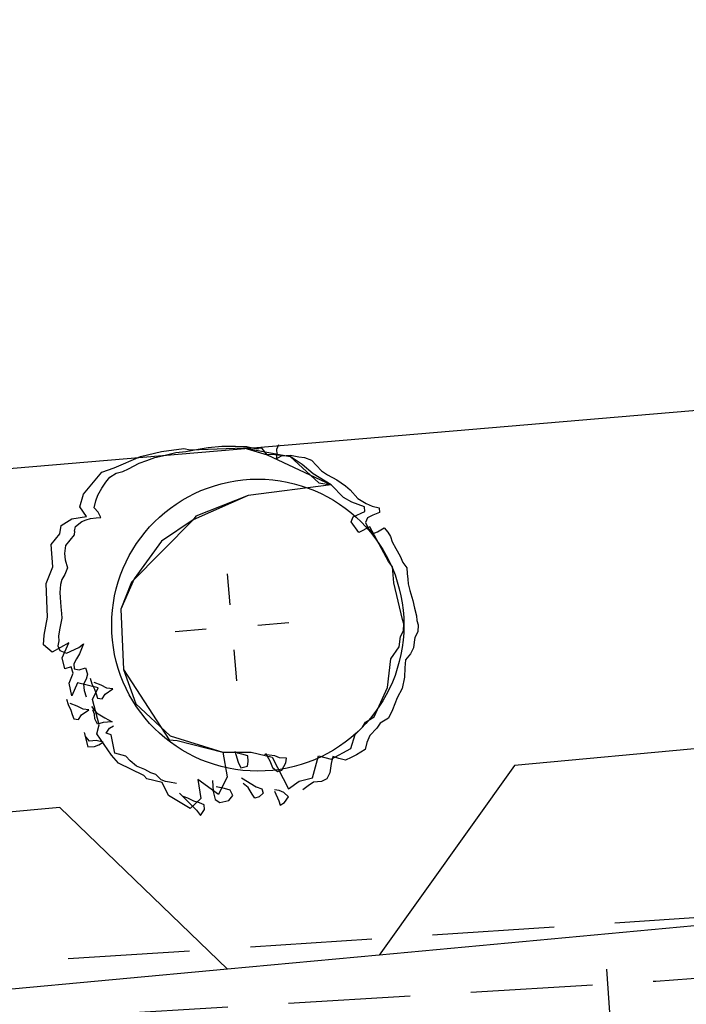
# Model space of a CAD drawing. Extents: x 446224 to 446791, y 446199 to 447379.
# Tile 58 of 113: x 446293 to 446304, y 447145 to 447162. Entities that reach past the tile are written whole.
import ezdxf

# ---------------------------------------------------------------- set-up
doc = ezdxf.new("R2010")
doc.units = 0
doc.header["$LTSCALE"] = 2
doc.header["$MEASUREMENT"] = 0
doc.linetypes.add('AUSGEZOGEN', pattern=[0])
doc.linetypes.add('GESTRICH-X2', pattern=[1.5, 1, -0.5])
for name, color, linetype in [('BOESCHG', 250, 'AUSGEZOGEN'), ('DB-Autohof', 15, 'CONTINUOUS'), ('SCHMUTZWASSER', 30, 'GESTRICH-X2'), ('W-LTG', 4, 'GESTRICH-X2')]:
    doc.layers.add(name, color=color, linetype=linetype)

msp = doc.modelspace()

# ---------------------------------------------------------------- linework, layer by layer
at = {"layer": 'BOESCHG'}
msp.add_lwpolyline([(446480.167, 447162.894, 0.000901), (446482.386, 447143.323, 0.006832), (446482.718, 447140.748, 0.000544), (446482.746, 447140.555, 0.000007), (446485.092, 447124.399, 0.000282), (446486.2, 447116.795, 0.000162), (446488.145, 447103.541)], format="xyb", dxfattribs=at)
at = {"layer": 'DB-Autohof', "linetype": 'Continuous'}
for p, q in [((446344.889, 447158.6), (446277.026, 447152.844)), ((446297.545, 447154.604), (446297.514, 447154.527)), ((446295.277, 447154.413), (446295.624, 447154.498)), ((446295.513, 447154.396), (446295.641, 447154.426)), ((446295.513, 447154.396), (446295.641, 447154.426)), ((446295.624, 447154.498), (446295.992, 447154.547)), ((446295.641, 447154.426), (446295.75, 447154.454)), ((446295.641, 447154.426), (446295.75, 447154.454)), ((446295.75, 447154.454), (446295.86, 447154.481)), ((446295.75, 447154.454), (446295.86, 447154.481)), ((446295.86, 447154.481), (446296.026, 447154.495)), ((446295.86, 447154.481), (446296.026, 447154.495)), ((446295.992, 447154.547), (446296.097, 447154.523)), ((446296.026, 447154.495), (446296.228, 447154.531)), ((446296.026, 447154.495), (446296.228, 447154.531)), ((446296.097, 447154.523), (446296.689, 447154.544)), ((446296.228, 447154.531), (446296.393, 447154.563)), ((446296.228, 447154.531), (446296.393, 447154.563)), ((446296.393, 447154.563), (446296.615, 447154.582)), ((446296.393, 447154.563), (446296.615, 447154.582)), ((446296.615, 447154.582), (446296.839, 447154.582)), ((446296.615, 447154.582), (446296.839, 447154.582)), ((446296.689, 447154.544), (446296.979, 447154.555)), ((446296.839, 447154.582), (446297.026, 447154.579)), ((446296.839, 447154.582), (446297.026, 447154.579)), ((446296.979, 447154.555), (446297.362, 447154.438)), ((446297.278, 447154.543), (446296.979, 447154.555)), ((446296.979, 447154.555), (446297.736, 447154.413)), ((446297.026, 447154.579), (446297.14, 447154.551)), ((446297.026, 447154.579), (446297.14, 447154.551)), ((446297.14, 447154.551), (446297.215, 447154.539)), ((446297.14, 447154.551), (446297.215, 447154.539)), ((446297.362, 447154.438), (446297.278, 447154.543)), ((446297.436, 447154.444), (446297.362, 447154.438)), ((446297.362, 447154.438), (446298.409, 447153.948)), ((446297.736, 447154.413), (446297.436, 447154.444)), ((446297.521, 447154.453), (446297.508, 447154.377)), ((446297.514, 447154.527), (446297.521, 447154.453)), ((446297.598, 447154.422), (446297.672, 447154.428)), ((446297.672, 447154.428), (446297.746, 447154.434)), ((446297.746, 447154.434), (446297.878, 447154.408)), ((446294.845, 447154.228), (446295.277, 447154.413)), ((446295.081, 447154.211), (446295.26, 447154.301)), ((446295.081, 447154.211), (446295.26, 447154.301)), ((446295.26, 447154.301), (446295.386, 447154.349)), ((446295.26, 447154.301), (446295.386, 447154.349)), ((446295.386, 447154.349), (446295.513, 447154.396)), ((446295.386, 447154.349), (446295.513, 447154.396)), ((446297.508, 447154.377), (446297.598, 447154.422)), ((446297.934, 447154.281), (446297.736, 447154.413)), ((446297.736, 447154.413), (446298.206, 447153.983)), ((446297.878, 447154.408), (446297.973, 447154.397)), ((446298.114, 447154.128), (446297.934, 447154.281)), ((446297.973, 447154.397), (446298.088, 447154.351)), ((446298.088, 447154.351), (446298.17, 447154.264)), ((446298.17, 447154.264), (446298.252, 447154.178)), ((446294.341, 447153.794), (446294.646, 447154.155)), ((446294.646, 447154.155), (446294.845, 447154.228)), ((446294.776, 447154.074), (446294.882, 447154.139)), ((446294.776, 447154.074), (446294.882, 447154.139)), ((446294.882, 447154.139), (446294.992, 447154.167)), ((446294.882, 447154.139), (446294.992, 447154.167)), ((446294.992, 447154.167), (446295.081, 447154.211)), ((446294.992, 447154.167), (446295.081, 447154.211)), ((446298.409, 447153.948), (446298.114, 447154.128)), ((446298.252, 447154.178), (446298.35, 447154.112)), ((446298.35, 447154.112), (446298.506, 447154.032)), ((446294.642, 447153.895), (446294.708, 447153.994)), ((446294.642, 447153.895), (446294.708, 447153.994)), ((446294.708, 447153.994), (446294.776, 447154.074)), ((446294.708, 447153.994), (446294.776, 447154.074)), ((446298.409, 447153.948), (446297.048, 447153.772)), ((446298.409, 447153.948), (446297.048, 447153.772)), ((446298.206, 447153.983), (446298.409, 447153.948)), ((446298.612, 447153.741), (446298.409, 447153.948)), ((446298.506, 447154.032), (446298.645, 447153.932)), ((446294.284, 447153.584), (446294.341, 447153.794)), ((446294.548, 447153.682), (446294.577, 447153.778)), ((446294.548, 447153.682), (446294.577, 447153.778)), ((446294.577, 447153.778), (446294.642, 447153.895)), ((446294.577, 447153.778), (446294.642, 447153.895)), ((446298.645, 447153.932), (446298.725, 447153.864)), ((446298.725, 447153.864), (446298.849, 447153.725)), ((446294.52, 447153.568), (446294.548, 447153.682)), ((446294.52, 447153.568), (446294.548, 447153.682)), ((446297.048, 447153.772), (446296.142, 447153.37)), ((446297.048, 447153.772), (446296.188, 447153.433)), ((446298.75, 447153.66), (446298.612, 447153.741)), ((446298.961, 447153.584), (446298.75, 447153.66)), ((446298.849, 447153.725), (446298.986, 447153.643)), ((446298.986, 447153.643), (446299.083, 447153.595)), ((446294.39, 447153.426), (446294.284, 447153.584)), ((446294.582, 447153.499), (446294.52, 447153.568)), ((446294.582, 447153.499), (446294.52, 447153.568)), ((446294.627, 447153.409), (446294.582, 447153.499)), ((446294.627, 447153.409), (446294.582, 447153.499)), ((446298.77, 447153.419), (446298.967, 447153.51)), ((446298.967, 447153.51), (446298.961, 447153.584)), ((446299.083, 447153.595), (446299.197, 447153.568)), ((446299.203, 447153.494), (446299.095, 447153.448)), ((446299.197, 447153.568), (446299.203, 447153.494)), ((446293.974, 447153.279), (446294.151, 447153.387)), ((446294.151, 447153.387), (446294.39, 447153.426)), ((446294.21, 447153.263), (446294.315, 447153.346)), ((446294.21, 447153.263), (446294.315, 447153.346)), ((446294.315, 447153.346), (446294.388, 447153.371)), ((446294.315, 447153.346), (446294.388, 447153.371)), ((446294.388, 447153.371), (446294.46, 447153.395)), ((446294.388, 447153.371), (446294.46, 447153.395)), ((446294.46, 447153.395), (446294.552, 447153.403)), ((446294.46, 447153.395), (446294.552, 447153.403)), ((446294.552, 447153.403), (446294.627, 447153.409)), ((446294.552, 447153.403), (446294.627, 447153.409)), ((446296.142, 447153.37), (446295.131, 447152.35)), ((446296.142, 447153.37), (446295.624, 447153.02)), ((446296.188, 447153.433), (446296.142, 447153.37)), ((446298.739, 447153.342), (446298.77, 447153.419)), ((446298.865, 447153.166), (446298.739, 447153.342)), ((446299.006, 447153.403), (446298.975, 447153.326)), ((446298.975, 447153.326), (446299.02, 447153.236)), ((446299.095, 447153.448), (446299.006, 447153.403)), ((446293.81, 447152.969), (446293.955, 447153.14)), ((446293.955, 447153.14), (446293.974, 447153.279)), ((446294.198, 447153.187), (446294.191, 447153.123)), ((446294.198, 447153.187), (446294.191, 447153.123)), ((446294.198, 447153.187), (446294.21, 447153.263)), ((446294.198, 447153.187), (446294.21, 447153.263)), ((446299.044, 447153.256), (446298.865, 447153.166)), ((446299.02, 447153.236), (446299.102, 447153.15)), ((446299.353, 447152.685), (446299.044, 447153.256)), ((446299.102, 447153.15), (446299.174, 447153.175)), ((446299.174, 447153.175), (446299.28, 447153.239)), ((446299.28, 447153.239), (446299.342, 447153.17)), ((446299.342, 447153.17), (446299.385, 447153.099)), ((446293.841, 447152.6), (446293.81, 447152.969)), ((446294.119, 447153.038), (446294.047, 447152.952)), ((446294.119, 447153.038), (446294.047, 447152.952)), ((446294.191, 447153.123), (446294.119, 447153.038)), ((446294.191, 447153.123), (446294.119, 447153.038)), ((446295.624, 447153.02), (446295.174, 447152.405)), ((446299.385, 447153.099), (446299.412, 447153.008)), ((446299.412, 447153.008), (446299.476, 447152.902)), ((446294.047, 447152.952), (446294.031, 447152.818)), ((446294.047, 447152.952), (446294.031, 447152.818)), ((446294.031, 447152.818), (446294.04, 447152.713)), ((446294.031, 447152.818), (446294.04, 447152.713)), ((446299.476, 447152.902), (446299.543, 447152.777)), ((446294.04, 447152.713), (446294.078, 447152.584)), ((446294.04, 447152.713), (446294.078, 447152.584)), ((446299.416, 447152.597), (446299.353, 447152.685)), ((446299.543, 447152.777), (446299.589, 447152.669)), ((446299.589, 447152.669), (446299.652, 447152.581)), ((446293.732, 447152.326), (446293.841, 447152.6)), ((446294.078, 447152.584), (446294.034, 447152.474)), ((446294.078, 447152.584), (446294.034, 447152.474)), ((446296.752, 447151.977), (446296.709, 447152.486)), ((446299.438, 447152.338), (446299.416, 447152.597)), ((446299.652, 447152.581), (446299.66, 447152.488)), ((446299.66, 447152.488), (446299.668, 447152.396)), ((446293.752, 447151.772), (446293.732, 447152.326)), ((446293.988, 447152.391), (446293.968, 447152.31)), ((446293.988, 447152.391), (446293.968, 447152.31)), ((446294.034, 447152.474), (446293.988, 447152.391)), ((446294.034, 447152.474), (446293.988, 447152.391)), ((446295.174, 447152.405), (446294.954, 447151.905)), ((446295.131, 447152.35), (446294.954, 447151.905)), ((446299.581, 447151.735), (446299.438, 447152.338)), ((446299.668, 447152.396), (446299.674, 447152.322)), ((446299.674, 447152.322), (446299.702, 447152.213)), ((446293.968, 447152.31), (446293.953, 447152.176)), ((446293.968, 447152.31), (446293.953, 447152.176)), ((446293.953, 447152.176), (446293.959, 447152.097)), ((446293.953, 447152.176), (446293.959, 447152.097)), ((446299.702, 447152.213), (446299.753, 447152.049)), ((446293.959, 447152.097), (446293.973, 447151.94)), ((446293.959, 447152.097), (446293.973, 447151.94)), ((446299.753, 447152.049), (446299.782, 447151.921)), ((446293.973, 447151.94), (446293.981, 447151.834)), ((446293.973, 447151.94), (446293.981, 447151.834)), ((446293.981, 447151.834), (446293.988, 447151.755)), ((446293.981, 447151.834), (446293.988, 447151.755)), ((446294.954, 447151.905), (446295.002, 447150.913)), ((446294.954, 447151.905), (446295.002, 447150.913)), ((446299.782, 447151.921), (446299.811, 447151.793)), ((446293.697, 447151.476), (446293.752, 447151.772)), ((446293.988, 447151.755), (446293.951, 447151.567)), ((446293.988, 447151.755), (446293.951, 447151.567)), ((446297.206, 447151.641), (446297.716, 447151.684)), ((446299.606, 447151.663), (446299.581, 447151.735)), ((446299.811, 447151.793), (446299.818, 447151.719)), ((446299.818, 447151.719), (446299.842, 447151.647)), ((446293.951, 447151.567), (446293.933, 447151.459)), ((446293.951, 447151.567), (446293.933, 447151.459)), ((446296.359, 447151.573), (446295.85, 447151.531)), ((446299.549, 447151.453), (446299.597, 447151.55)), ((446299.597, 447151.55), (446299.606, 447151.663)), ((446299.833, 447151.534), (446299.785, 447151.437)), ((446299.842, 447151.647), (446299.833, 447151.534)), ((446293.684, 447151.316), (446293.697, 447151.476)), ((446294.105, 447151.351), (446293.826, 447151.195)), ((446293.94, 447151.381), (446293.92, 447151.299)), ((446293.94, 447151.381), (446293.92, 447151.299)), ((446293.933, 447151.459), (446293.94, 447151.381)), ((446293.933, 447151.459), (446293.94, 447151.381)), ((446293.993, 447151.103), (446294.105, 447151.351)), ((446299.526, 447151.283), (446299.549, 447151.453)), ((446299.773, 447151.361), (446299.762, 447151.267)), ((446299.785, 447151.437), (446299.773, 447151.361)), ((446293.826, 447151.195), (446293.684, 447151.316)), ((446293.92, 447151.299), (446293.953, 447151.223)), ((446293.92, 447151.299), (446293.953, 447151.223)), ((446293.953, 447151.223), (446294.063, 447151.179)), ((446293.953, 447151.223), (446294.063, 447151.179)), ((446294.063, 447151.179), (446294.266, 447151.275)), ((446294.063, 447151.179), (446294.266, 447151.275)), ((446294.266, 447151.275), (446294.341, 447151.334)), ((446294.266, 447151.275), (446294.341, 447151.334)), ((446294.341, 447151.334), (446294.275, 447151.17)), ((446294.341, 447151.334), (446294.275, 447151.17)), ((446296.814, 447151.238), (446296.856, 447150.728)), ((446299.393, 447151.086), (446299.526, 447151.283)), ((446299.762, 447151.267), (446299.714, 447151.17)), ((446294.035, 447150.921), (446293.993, 447151.103)), ((446294.229, 447151.087), (446294.183, 447151.004)), ((446294.229, 447151.087), (446294.183, 447151.004)), ((446294.275, 447151.17), (446294.229, 447151.087)), ((446294.275, 447151.17), (446294.229, 447151.087)), ((446299.339, 447150.616), (446299.393, 447151.086)), ((446299.63, 447151.07), (446299.622, 447150.939)), ((446299.714, 447151.17), (446299.63, 447151.07)), ((446294.138, 447150.956), (446294.035, 447150.921)), ((446294.173, 447150.853), (446294.138, 447150.956)), ((446294.183, 447151.004), (446294.19, 447150.925)), ((446294.183, 447151.004), (446294.19, 447150.925)), ((446294.19, 447150.925), (446294.271, 447150.905)), ((446294.19, 447150.925), (446294.271, 447150.905)), ((446294.271, 447150.905), (446294.374, 447150.94)), ((446294.271, 447150.905), (446294.374, 447150.94)), ((446294.374, 447150.94), (446294.409, 447150.837)), ((446294.374, 447150.94), (446294.409, 447150.837)), ((446295.002, 447150.913), (446295.203, 447150.348)), ((446295.002, 447150.913), (446295.752, 447149.758)), ((446299.622, 447150.939), (446299.616, 447150.789)), ((446294.107, 447150.689), (446294.173, 447150.853)), ((446294.389, 447150.756), (446294.343, 447150.673)), ((446294.389, 447150.756), (446294.343, 447150.673)), ((446294.409, 447150.837), (446294.389, 447150.756)), ((446294.409, 447150.837), (446294.389, 447150.756)), ((446294.454, 447150.768), (446294.48, 447150.677)), ((446294.454, 447150.768), (446294.48, 447150.677)), ((446299.616, 447150.789), (446299.576, 447150.599)), ((446317.097, 447150.788), (446301.42, 447149.336)), ((446294.151, 447150.481), (446294.107, 447150.689)), ((446294.244, 447150.693), (446294.151, 447150.481)), ((446294.586, 447150.61), (446294.244, 447150.693)), ((446294.343, 447150.673), (446294.352, 447150.567)), ((446294.343, 447150.673), (446294.352, 447150.567)), ((446294.352, 447150.567), (446294.387, 447150.464)), ((446294.352, 447150.567), (446294.387, 447150.464)), ((446294.48, 447150.677), (446294.525, 447150.588)), ((446294.48, 447150.677), (446294.525, 447150.588)), ((446294.491, 447150.42), (446294.586, 447150.61)), ((446294.631, 447150.653), (446294.516, 447150.699)), ((446294.631, 447150.653), (446294.516, 447150.699)), ((446294.525, 447150.588), (446294.55, 447150.515)), ((446294.525, 447150.588), (446294.55, 447150.515)), ((446294.728, 447150.605), (446294.631, 447150.653)), ((446294.728, 447150.605), (446294.631, 447150.653)), ((446294.699, 447150.509), (446294.823, 447150.594)), ((446294.699, 447150.509), (446294.823, 447150.594)), ((446294.823, 447150.594), (446294.728, 447150.605)), ((446294.823, 447150.594), (446294.728, 447150.605)), ((446299.119, 447150.132), (446299.339, 447150.616)), ((446299.576, 447150.599), (446299.496, 447150.444)), ((446294.063, 447150.426), (446294.089, 447150.335)), ((446294.063, 447150.426), (446294.089, 447150.335)), ((446294.598, 447150.004), (446294.491, 447150.42)), ((446294.55, 447150.515), (446294.574, 447150.443)), ((446294.55, 447150.515), (446294.574, 447150.443)), ((446294.574, 447150.443), (446294.65, 447150.43)), ((446294.574, 447150.443), (446294.65, 447150.43)), ((446294.65, 447150.43), (446294.699, 447150.509)), ((446294.65, 447150.43), (446294.699, 447150.509)), ((446299.496, 447150.444), (446299.419, 447150.251)), ((446294.089, 447150.335), (446294.134, 447150.245)), ((446294.089, 447150.335), (446294.134, 447150.245)), ((446294.24, 447150.31), (446294.125, 447150.356)), ((446294.24, 447150.31), (446294.125, 447150.356)), ((446294.134, 447150.245), (446294.159, 447150.173)), ((446294.134, 447150.245), (446294.159, 447150.173)), ((446294.337, 447150.262), (446294.24, 447150.31)), ((446294.337, 447150.262), (446294.24, 447150.31)), ((446294.308, 447150.167), (446294.432, 447150.252)), ((446294.308, 447150.167), (446294.432, 447150.252)), ((446294.432, 447150.252), (446294.337, 447150.262)), ((446294.432, 447150.252), (446294.337, 447150.262)), ((446294.474, 447150.304), (446294.557, 447150.199)), ((446294.474, 447150.304), (446294.557, 447150.199)), ((446294.522, 447150.177), (446294.497, 447150.25)), ((446294.522, 447150.177), (446294.497, 447150.25)), ((446295.203, 447150.348), (446295.769, 447149.824)), ((446299.419, 447150.251), (446299.355, 447150.115)), ((446294.159, 447150.173), (446294.183, 447150.1)), ((446294.159, 447150.173), (446294.183, 447150.1)), ((446294.183, 447150.1), (446294.259, 447150.088)), ((446294.183, 447150.1), (446294.259, 447150.088)), ((446294.259, 447150.088), (446294.308, 447150.167)), ((446294.259, 447150.088), (446294.308, 447150.167)), ((446294.528, 447150.103), (446294.522, 447150.177)), ((446294.528, 447150.103), (446294.522, 447150.177)), ((446294.573, 447150.014), (446294.528, 447150.103)), ((446294.573, 447150.014), (446294.528, 447150.103)), ((446294.557, 447150.199), (446294.695, 447150.117)), ((446294.557, 447150.199), (446294.695, 447150.117)), ((446294.695, 447150.117), (446294.812, 447150.053)), ((446294.695, 447150.117), (446294.812, 447150.053)), ((446298.977, 447150.045), (446299.119, 447150.132)), ((446299.355, 447150.115), (446299.214, 447150.029)), ((446294.562, 447149.855), (446294.598, 447150.004)), ((446294.664, 447150.04), (446294.573, 447150.014)), ((446294.664, 447150.04), (446294.573, 447150.014)), ((446294.738, 447150.047), (446294.664, 447150.04)), ((446294.738, 447150.047), (446294.664, 447150.04)), ((446294.715, 447149.864), (446294.773, 447149.95)), ((446294.715, 447149.864), (446294.773, 447149.95)), ((446294.812, 447150.053), (446294.738, 447150.047)), ((446294.812, 447150.053), (446294.738, 447150.047)), ((446294.773, 447149.95), (446294.834, 447149.987)), ((446294.773, 447149.95), (446294.834, 447149.987)), ((446298.808, 447149.845), (446298.928, 447149.966)), ((446298.928, 447149.966), (446298.977, 447150.045)), ((446299.164, 447149.95), (446299.044, 447149.828)), ((446299.214, 447150.029), (446299.164, 447149.95)), ((446294.355, 447149.876), (446294.412, 447149.639)), ((446294.355, 447149.876), (446294.412, 447149.639)), ((446294.442, 447149.734), (446294.38, 447149.803)), ((446294.442, 447149.734), (446294.38, 447149.803)), ((446294.553, 447149.743), (446294.442, 447149.734)), ((446294.553, 447149.743), (446294.442, 447149.734)), ((446294.667, 447149.716), (446294.553, 447149.743)), ((446294.667, 447149.716), (446294.553, 447149.743)), ((446294.802, 447149.502), (446294.562, 447149.855)), ((446294.798, 447149.838), (446294.715, 447149.864)), ((446294.798, 447149.838), (446294.715, 447149.864)), ((446294.856, 447149.536), (446294.798, 447149.838)), ((446294.856, 447149.536), (446294.798, 447149.838)), ((446295.752, 447149.758), (446295.881, 447149.748)), ((446295.769, 447149.824), (446296.633, 447149.551)), ((446295.881, 447149.748), (446296.633, 447149.551)), ((446298.734, 447149.615), (446298.808, 447149.845)), ((446299.044, 447149.828), (446298.998, 447149.712)), ((446294.412, 447149.639), (446294.523, 447149.648)), ((446294.412, 447149.639), (446294.523, 447149.648)), ((446294.523, 447149.648), (446294.596, 447149.672)), ((446294.523, 447149.648), (446294.596, 447149.672)), ((446294.596, 447149.672), (446294.667, 447149.716)), ((446294.596, 447149.672), (446294.667, 447149.716)), ((446296.83, 447149.569), (446296.882, 447149.387)), ((446296.83, 447149.569), (446296.882, 447149.387)), ((446298.413, 447149.439), (446298.734, 447149.615)), ((446298.97, 447149.598), (446298.828, 447149.512)), ((446298.998, 447149.712), (446298.97, 447149.598)), ((446294.916, 447149.371), (446294.802, 447149.502)), ((446295.038, 447149.486), (446294.856, 447149.536)), ((446295.038, 447149.486), (446294.856, 447149.536)), ((446295.109, 447149.411), (446295.038, 447149.486)), ((446295.109, 447149.411), (446295.038, 447149.486)), ((446295.214, 447149.323), (446295.109, 447149.411)), ((446295.214, 447149.323), (446295.109, 447149.411)), ((446296.633, 447149.551), (446297.099, 447149.553)), ((446296.633, 447149.551), (446296.704, 447149.147)), ((446296.945, 447149.522), (446296.87, 447149.535)), ((446296.945, 447149.522), (446296.87, 447149.535)), ((446297.041, 447149.493), (446296.945, 447149.522)), ((446297.041, 447149.493), (446296.945, 447149.522)), ((446297.049, 447149.401), (446297.041, 447149.493)), ((446297.049, 447149.401), (446297.041, 447149.493)), ((446297.099, 447149.553), (446297.442, 447149.47)), ((446297.394, 447149.504), (446297.318, 447149.516)), ((446297.394, 447149.504), (446297.318, 447149.516)), ((446297.335, 447149.536), (446297.402, 447149.411)), ((446297.335, 447149.536), (446297.402, 447149.411)), ((446297.488, 447149.493), (446297.394, 447149.504)), ((446297.488, 447149.493), (446297.394, 447149.504)), ((446297.402, 447149.411), (446297.448, 447149.304)), ((446297.402, 447149.411), (446297.448, 447149.304)), ((446297.442, 447149.47), (446297.708, 447148.952)), ((446297.565, 447149.462), (446297.488, 447149.493)), ((446297.565, 447149.462), (446297.488, 447149.493)), ((446297.678, 447149.453), (446297.565, 447149.462)), ((446297.678, 447149.453), (446297.565, 447149.462)), ((446297.665, 447149.378), (446297.678, 447149.453)), ((446297.665, 447149.378), (446297.678, 447149.453)), ((446298.103, 447149.133), (446298.203, 447149.496)), ((446298.203, 447149.496), (446298.413, 447149.439)), ((446298.44, 447149.48), (446298.412, 447149.365)), ((446298.535, 447149.45), (446298.44, 447149.48)), ((446298.649, 447149.423), (446298.535, 447149.45)), ((446298.739, 447149.467), (446298.649, 447149.423)), ((446298.828, 447149.512), (446298.739, 447149.467)), ((446295.332, 447149.168), (446294.916, 447149.371)), ((446295.348, 447149.269), (446295.214, 447149.323)), ((446295.348, 447149.269), (446295.214, 447149.323)), ((446295.45, 447149.213), (446295.348, 447149.269)), ((446295.45, 447149.213), (446295.348, 447149.269)), ((446296.882, 447149.387), (446296.927, 447149.297)), ((446296.882, 447149.387), (446296.927, 447149.297)), ((446296.927, 447149.297), (446297.036, 447149.325)), ((446296.927, 447149.297), (446297.036, 447149.325)), ((446297.036, 447149.325), (446297.049, 447149.401)), ((446297.036, 447149.325), (446297.049, 447149.401)), ((446297.448, 447149.304), (446297.528, 447149.236)), ((446297.448, 447149.304), (446297.528, 447149.236)), ((446297.528, 447149.236), (446297.601, 447149.26)), ((446297.528, 447149.236), (446297.601, 447149.26)), ((446297.601, 447149.26), (446297.665, 447149.378)), ((446297.601, 447149.26), (446297.665, 447149.378)), ((446298.412, 447149.365), (446298.387, 447149.214)), ((446301.42, 447149.336), (446299.198, 447146.218)), ((446295.385, 447149.114), (446295.332, 447149.168)), ((446295.633, 447149.053), (446295.385, 447149.114)), ((446295.533, 447149.187), (446295.45, 447149.213)), ((446295.533, 447149.187), (446295.45, 447149.213)), ((446295.621, 447149.097), (446295.533, 447149.187)), ((446295.621, 447149.097), (446295.533, 447149.187)), ((446295.688, 447149.071), (446295.621, 447149.097)), ((446295.688, 447149.071), (446295.621, 447149.097)), ((446296.223, 447149.107), (446296.268, 447148.794)), ((446296.561, 447148.856), (446296.223, 447149.107)), ((446296.46, 447149.09), (446296.475, 447148.905)), ((446296.46, 447149.09), (446296.475, 447148.905)), ((446296.704, 447149.147), (446296.561, 447148.856)), ((446296.941, 447149.131), (446297.177, 447148.983)), ((446296.941, 447149.131), (446297.177, 447148.983)), ((446297.884, 447149.078), (446298.103, 447149.133)), ((446298.339, 447149.117), (446298.25, 447149.072)), ((446298.387, 447149.214), (446298.339, 447149.117)), ((446295.742, 447148.843), (446295.633, 447149.053)), ((446295.754, 447149.06), (446295.688, 447149.071)), ((446295.754, 447149.06), (446295.688, 447149.071)), ((446295.869, 447149.037), (446295.754, 447149.06)), ((446295.869, 447149.037), (446295.754, 447149.06)), ((446296.657, 447148.958), (446296.524, 447148.984)), ((446296.657, 447148.958), (446296.524, 447148.984)), ((446296.753, 447148.929), (446296.657, 447148.958)), ((446296.753, 447148.929), (446296.657, 447148.958)), ((446296.797, 447148.839), (446296.753, 447148.929)), ((446296.797, 447148.839), (446296.753, 447148.929)), ((446297.047, 447148.972), (446296.967, 447149.04)), ((446297.047, 447148.972), (446296.967, 447149.04)), ((446297.112, 447148.866), (446297.047, 447148.972)), ((446297.112, 447148.866), (446297.047, 447148.972)), ((446297.177, 447148.983), (446297.272, 447148.953)), ((446297.177, 447148.983), (446297.272, 447148.953)), ((446297.272, 447148.953), (446297.297, 447148.881)), ((446297.272, 447148.953), (446297.297, 447148.881)), ((446297.555, 447148.921), (446297.479, 447148.933)), ((446297.555, 447148.921), (446297.479, 447148.933)), ((446297.632, 447148.89), (446297.555, 447148.921)), ((446297.632, 447148.89), (446297.555, 447148.921)), ((446297.708, 447148.952), (446297.884, 447149.078)), ((446298.033, 447148.998), (446297.945, 447148.935)), ((446298.12, 447149.062), (446298.033, 447148.998)), ((446298.25, 447149.072), (446298.12, 447149.062)), ((446296.095, 447148.63), (446295.742, 447148.843)), ((446295.918, 447148.878), (446296.202, 447148.603)), ((446295.918, 447148.878), (446296.202, 447148.603)), ((446296.056, 447148.796), (446295.979, 447148.827)), ((446296.056, 447148.796), (446295.979, 447148.827)), ((446296.153, 447148.748), (446296.056, 447148.796)), ((446296.153, 447148.748), (446296.056, 447148.796)), ((446296.268, 447148.794), (446296.095, 447148.63)), ((446296.475, 447148.905), (446296.504, 447148.777)), ((446296.475, 447148.905), (446296.504, 447148.777)), ((446296.504, 447148.777), (446296.583, 447148.728)), ((446296.504, 447148.777), (446296.583, 447148.728)), ((446296.583, 447148.728), (446296.73, 447148.759)), ((446296.583, 447148.728), (446296.73, 447148.759)), ((446296.73, 447148.759), (446296.797, 447148.839)), ((446296.73, 447148.759), (446296.797, 447148.839)), ((446297.155, 447148.795), (446297.112, 447148.866)), ((446297.155, 447148.795), (446297.112, 447148.866)), ((446297.228, 447148.819), (446297.155, 447148.795)), ((446297.228, 447148.819), (446297.155, 447148.795)), ((446297.297, 447148.881), (446297.228, 447148.819)), ((446297.297, 447148.881), (446297.228, 447148.819)), ((446297.481, 447148.915), (446297.55, 447148.753)), ((446297.481, 447148.915), (446297.55, 447148.753)), ((446297.712, 447148.822), (446297.632, 447148.89)), ((446297.712, 447148.822), (446297.632, 447148.89)), ((446297.646, 447148.724), (446297.712, 447148.822)), ((446297.646, 447148.724), (446297.712, 447148.822)), ((446293.952, 447148.644), (446277.656, 447147.135)), ((446296.709, 447145.987), (446293.952, 447148.644)), ((446296.248, 447148.719), (446296.153, 447148.748)), ((446296.248, 447148.719), (446296.153, 447148.748)), ((446296.202, 447148.603), (446296.265, 447148.515)), ((446296.202, 447148.603), (446296.265, 447148.515)), ((446296.326, 447148.688), (446296.248, 447148.719)), ((446296.326, 447148.688), (446296.248, 447148.719)), ((446296.265, 447148.515), (446296.332, 447148.614)), ((446296.265, 447148.515), (446296.332, 447148.614)), ((446296.332, 447148.614), (446296.326, 447148.688)), ((446296.332, 447148.614), (446296.326, 447148.688)), ((446297.55, 447148.753), (446297.575, 447148.681)), ((446297.55, 447148.753), (446297.575, 447148.681)), ((446297.575, 447148.681), (446297.646, 447148.724)), ((446297.575, 447148.681), (446297.646, 447148.724)), ((446317.365, 447147.901), (446299.198, 447146.218)), ((446299.198, 447146.218), (446296.709, 447145.987)), ((446296.709, 447145.987), (446277.974, 447144.252))]:
    msp.add_line(p, q, dxfattribs=at)
msp.add_circle((446297.206, 447151.641), 2.4, dxfattribs=at)
at = {"layer": 'SCHMUTZWASSER', "flags": 128}
msp.add_lwpolyline([(446229.127, 447138.266), (446254.143, 447140.56), (446280.123, 447144.368), (446303.744, 447145.791), (446365.595, 447150.552), (446376.244, 447165.49), (446369.48, 447214.274), (446362.862, 447264.154), (446354.37, 447298.428), (446361.012, 447302.811)], dxfattribs=at)
at = {"layer": 'W-LTG', "flags": 128}
for points in [[(446228.383, 447140.216), (446240.03, 447141.147), (446245.607, 447141.522), (446252.593, 447142.147), (446265.454, 447143.431), (446274.511, 447144.666), (446279.34, 447145.306), (446291.291, 447145.976), (446311.693, 447147.316), (446329.461, 447148.484), (446352.315, 447149.728), (446363.449, 447150.534), (446364.494, 447150.534), (446367.077, 447154.191), (446373.067, 447162.383), (446374.555, 447164.449), (446374.909, 447165.353), (446374.614, 447169.835), (446372.271, 447186.481), (446370.309, 447203.623), (446368.81, 447215.751), (446366.683, 447232.887), (446365.347, 447242.97), (446363.846, 447257.677), (446363.116, 447263.58), (446362.147, 447266.71), (446359.936, 447278.415), (446356.369, 447291.47), (446354.944, 447297.816)], [(446228.383, 447140.216), (446240.03, 447141.147), (446245.607, 447141.522), (446252.593, 447142.147), (446265.454, 447143.431), (446274.511, 447144.666), (446279.34, 447145.306), (446291.291, 447145.976), (446311.693, 447147.316), (446329.461, 447148.484), (446352.315, 447149.728), (446363.449, 447150.534), (446364.494, 447150.534), (446367.077, 447154.191), (446373.067, 447162.383), (446374.555, 447164.449), (446374.909, 447165.353), (446374.614, 447169.835), (446372.271, 447186.481), (446370.309, 447203.623), (446368.81, 447215.751), (446366.683, 447232.887), (446365.347, 447242.97), (446363.846, 447257.677), (446363.116, 447263.58), (446362.147, 447266.71), (446359.936, 447278.415), (446356.369, 447291.47), (446354.944, 447297.816)], [(446303.88, 447132.018), (446302.896, 447146.655)]]:
    msp.add_lwpolyline(points, dxfattribs=at)

doc.saveas('drawing.dxf')
